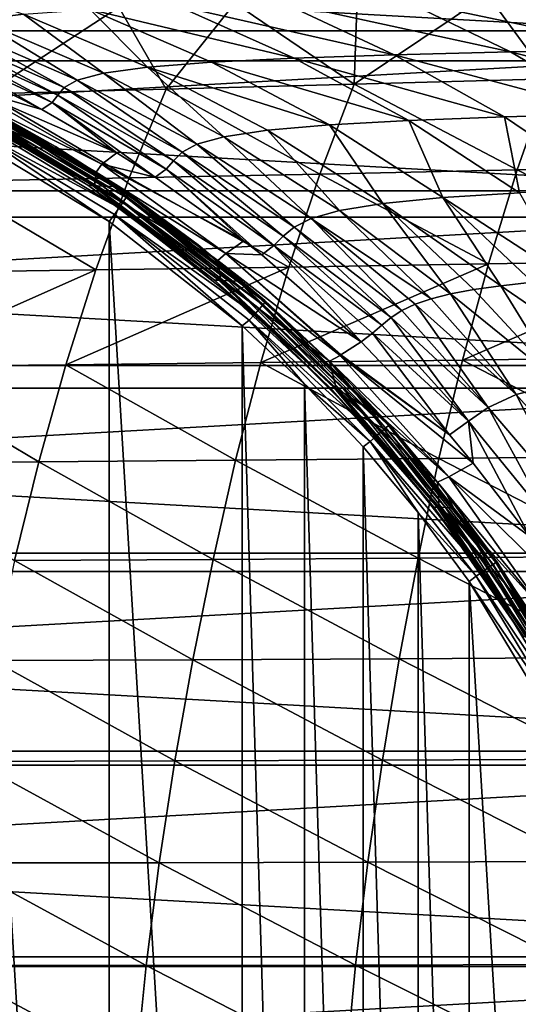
# Model space of a CAD drawing. Header units: metres. Extents: x -23 to 245, y -35 to 23.
# Tile 42 of 166: x 8.37 to 14.24, y 4.44 to 16.04. Entities that reach past the tile are written whole.
import ezdxf

# ---------------------------------------------------------------- set-up
doc = ezdxf.new("R2010")
doc.units = ezdxf.units.M
doc.layers.add('solid_509092_SW0002', color=7, linetype='CONTINUOUS')

msp = doc.modelspace()

# ---------------------------------------------------------------- linework, layer by layer
at = {"layer": 'solid_509092_SW0002'}
for points in [[(-15.912372, 15.907379), (-14.030676, 17.589457), (15.912283, 15.907468)], [(-14.030676, 17.589457), (14.030578, 17.589535), (15.912283, 15.907468)], [(14.649642, 17.246891, 0.016902), (15.912283, 15.907468), (14.030578, 17.589535)], [(13.71886, 17.198599, 150), (-13.718841, 17.198614, 150), (-15.558726, 15.553918, 150)], [(15.558744, 15.553901, 150), (13.71886, 17.198599, 150), (-15.558726, 15.553918, 150)], [(14.386556, 16.937162, 149.97493), (13.71886, 17.198599, 150), (15.558744, 15.553901, 150)], [(8.42064, 16.104198, 227.20932), (7.891707, 16.037626, 224.624588), (6.930343, 16.617311, 227.897858)], [(14.606822, 15.343968, 259.039856), (15.504642, 16.390974, 258.746582), (13.879766, 16.33601, 257.700287)], [(12.783814, 15.627125, 233.680496), (10.22146, 16.206951, 232.246399), (11.454284, 16.245865, 234.662186)], [(12.312699, 15.282296, 257.523041), (12.347558, 16.283846, 256.634827), (10.905212, 16.234484, 255.552795)], [(14.150519, 15.659669, 235.917053), (11.454284, 16.245865, 234.662186), (12.883641, 16.278244, 236.983963)], [(14.150519, 15.659669, 235.917053), (12.783814, 15.627125, 233.680496), (11.454284, 16.245865, 234.662186)], [(12.312699, 15.282296, 257.523041), (13.879766, 16.33601, 257.700287), (12.347558, 16.283846, 256.634827)], [(14.606822, 15.343968, 259.039856), (13.879766, 16.33601, 257.700287), (12.312699, 15.282296, 257.523041)], [(15.696033, 15.685853, 238.049652), (12.883641, 16.278244, 236.983963), (14.496145, 16.305176, 239.19075)], [(15.696033, 15.685853, 238.049652), (14.150519, 15.659669, 235.917053), (12.883641, 16.278244, 236.983963)], [(7.974421, 15.167993, 254.12204), (9.542398, 16.187649, 254.450729), (8.25484, 16.143263, 253.328781)], [(10.099272, 15.223482, 255.8862), (9.542398, 16.187649, 254.450729), (7.974421, 15.167993, 254.12204)], [(9.87724, 15.479198, 226.533905), (8.42064, 16.104198, 227.20932), (9.202992, 16.160231, 229.755905)], [(11.605824, 15.587099, 231.35968), (9.202992, 16.160231, 229.755905), (10.22146, 16.206951, 232.246399)], [(10.630858, 15.538298, 228.97197), (9.87724, 15.479198, 226.533905), (9.202992, 16.160231, 229.755905)], [(11.605824, 15.587099, 231.35968), (10.630858, 15.538298, 228.97197), (9.202992, 16.160231, 229.755905)], [(10.099272, 15.223482, 255.8862), (10.905212, 16.234484, 255.552795), (9.542398, 16.187649, 254.450729)], [(12.312699, 15.282296, 257.523041), (10.905212, 16.234484, 255.552795), (10.099272, 15.223482, 255.8862)], [(12.783814, 15.627125, 233.680496), (11.605824, 15.587099, 231.35968), (10.22146, 16.206951, 232.246399)], [(9.051755, 15.327725, 221.564453), (7.589204, 15.962058, 222.01358), (7.891707, 16.037626, 224.624588)], [(9.35931, 15.408545, 224.061371), (7.891707, 16.037626, 224.624588), (8.42064, 16.104198, 227.20932)], [(9.35931, 15.408545, 224.061371), (9.051755, 15.327725, 221.564453), (7.891707, 16.037626, 224.624588)], [(9.87724, 15.479198, 226.533905), (9.35931, 15.408545, 224.061371), (8.42064, 16.104198, 227.20932)], [(-17.593859, 14.025155), (-15.912372, 15.907379), (17.593781, 14.025252)], [(-15.912372, 15.907379), (15.912283, 15.907468), (17.593781, 14.025252)], [(8.897186, 15.240226, 219.048935), (7.450437, 15.881243, 219.383469), (7.589204, 15.962058, 222.01358)], [(9.051755, 15.327725, 221.564453), (8.897186, 15.240226, 219.048935), (7.589204, 15.962058, 222.01358)], [(8.756496, 15.062881, 213.977188), (7.345265, 15.722798, 214.085968), (7.39442, 15.800002, 216.739227)], [(8.821731, 15.150556, 216.518524), (7.39442, 15.800002, 216.739227), (7.450437, 15.881243, 219.383469)], [(8.821731, 15.150556, 216.518524), (8.756496, 15.062881, 213.977188), (7.39442, 15.800002, 216.739227)], [(8.897186, 15.240226, 219.048935), (8.821731, 15.150556, 216.518524), (7.450437, 15.881243, 219.383469)], [(8.634635, 14.981463, 211.429001), (7.918011, 15.344272, 211.429001), (7.345265, 15.722798, 214.085968)], [(8.756496, 15.062881, 213.977188), (8.634635, 14.981463, 211.429001), (7.345265, 15.722798, 214.085968)], [(15.38785, 14.931082, 234.874756), (12.783814, 15.627125, 233.680496), (14.150519, 15.659669, 235.917053)], [(16.868708, 14.958426, 236.934372), (14.150519, 15.659669, 235.917053), (15.696033, 15.685853, 238.049652)], [(16.868708, 14.958426, 236.934372), (15.38785, 14.931082, 234.874756), (14.150519, 15.659669, 235.917053)], [(15.558744, 15.553901, 150), (-15.558726, 15.553918, 150), (-17.202854, 13.713523, 150)], [(17.202869, 13.713504, 150), (15.558744, 15.553901, 150), (-17.202854, 13.713523, 150)], [(12.954865, 14.853638, 230.49411), (10.630858, 15.538298, 228.97197), (11.605824, 15.587099, 231.35968)], [(14.081107, 14.896533, 232.721878), (11.605824, 15.587099, 231.35968), (12.783814, 15.627125, 233.680496)], [(14.081107, 14.896533, 232.721878), (12.954865, 14.853638, 230.49411), (11.605824, 15.587099, 231.35968)], [(15.38785, 14.931082, 234.874756), (14.081107, 14.896533, 232.721878), (12.783814, 15.627125, 233.680496)], [(10.779195, 14.661231, 223.512009), (9.35931, 15.408545, 224.061371), (9.87724, 15.479198, 226.533905)], [(12.019859, 14.801092, 228.206985), (9.87724, 15.479198, 226.533905), (10.630858, 15.538298, 228.97197)], [(11.290869, 14.737379, 225.875), (10.779195, 14.661231, 223.512009), (9.87724, 15.479198, 226.533905)], [(12.019859, 14.801092, 228.206985), (11.290869, 14.737379, 225.875), (9.87724, 15.479198, 226.533905)], [(12.954865, 14.853638, 230.49411), (12.019859, 14.801092, 228.206985), (10.630858, 15.538298, 228.97197)], [(7.774884, 15.229865, 206.692429), (7.918011, 15.344272, 211.429001), (8.634635, 14.981463, 211.429001)], [(10.285646, 14.478504, 218.722656), (8.897186, 15.240226, 219.048935), (9.051755, 15.327725, 221.564453)], [(10.461362, 14.573873, 221.12645), (9.051755, 15.327725, 221.564453), (9.35931, 15.408545, 224.061371)], [(10.461362, 14.573873, 221.12645), (10.285646, 14.478504, 218.722656), (9.051755, 15.327725, 221.564453)], [(10.779195, 14.661231, 223.512009), (10.461362, 14.573873, 221.12645), (9.35931, 15.408545, 224.061371)], [(14.606822, 15.343968, 259.039856), (12.312699, 15.282296, 257.523041), (14.230676, 14.27143, 259.582092)], [(14.606822, 15.343968, 259.039856), (14.230676, 14.27143, 259.582092), (16.624327, 14.323292, 260.985931)], [(9.341099, 14.340232, 206.692902), (7.735456, 15.13609, 201.950012), (7.774884, 15.229865, 206.692429)], [(7.774884, 15.229865, 206.692429), (8.634635, 14.981463, 211.429001), (9.517385, 14.473357, 211.429001)], [(9.341099, 14.340232, 206.692902), (7.774884, 15.229865, 206.692429), (9.517385, 14.473357, 211.429001)], [(10.099272, 15.223482, 255.8862), (7.974421, 15.167993, 254.12204), (9.664936, 14.177082, 256.42392)], [(10.185747, 14.379295, 216.303284), (8.821731, 15.150556, 216.518524), (8.897186, 15.240226, 219.048935)], [(10.285646, 14.478504, 218.722656), (10.185747, 14.379295, 216.303284), (8.897186, 15.240226, 219.048935)], [(10.099272, 15.223482, 255.8862), (9.664936, 14.177082, 256.42392), (11.908015, 14.222529, 258.06369)], [(12.312699, 15.282296, 257.523041), (10.099272, 15.223482, 255.8862), (11.908015, 14.222529, 258.06369)], [(12.312699, 15.282296, 257.523041), (11.908015, 14.222529, 258.06369), (14.230676, 14.27143, 259.582092)], [(7.974421, 15.167993, 254.12204), (7.509485, 14.13556, 254.655167), (9.664936, 14.177082, 256.42392)], [(7.657526, 15.033926, 193.429367), (7.735456, 15.13609, 201.950012), (9.275186, 14.244525, 201.950043)], [(9.341099, 14.340232, 206.692902), (9.275186, 14.244525, 201.950043), (7.735456, 15.13609, 201.950012)], [(10.100191, 14.280088, 213.871094), (8.756496, 15.062881, 213.977188), (8.821731, 15.150556, 216.518524)], [(10.185747, 14.379295, 216.303284), (10.100191, 14.280088, 213.871094), (8.821731, 15.150556, 216.518524)], [(7.570356, 15.038396, 184.879181), (7.657526, 15.033926, 193.429367), (9.25623, 14.085077, 193.430511)], [(9.175035, 14.089229, 184.880646), (7.570356, 15.038396, 184.879181), (9.25623, 14.085077, 193.430511)], [(7.629272, 15.035373, 176.314896), (7.570356, 15.038396, 184.879181), (9.175035, 14.089229, 184.880646)], [(9.229912, 14.086421, 176.316147), (7.629272, 15.035373, 176.314896), (9.175035, 14.089229, 184.880646)], [(7.762244, 15.028552, 167.743469), (7.629272, 15.035373, 176.314896), (9.229912, 14.086421, 176.316147)], [(9.25623, 14.085077, 193.430511), (7.657526, 15.033926, 193.429367), (9.275186, 14.244525, 201.950043)], [(9.353772, 14.080086, 167.744232), (7.897244, 15.021628, 159.17186), (7.762244, 15.028552, 167.743469)], [(9.353772, 14.080086, 167.744232), (7.762244, 15.028552, 167.743469), (9.229912, 14.086421, 176.316147)], [(7.847235, 14.946342, 150.367065), (7.876787, 15.002727, 150.450012), (9.628341, 13.945234, 150.450012)], [(7.876787, 15.002727, 150.450012), (7.895352, 15.038148, 150.546616), (9.651052, 13.978151, 150.546616)], [(9.628341, 13.945234, 150.450012), (7.876787, 15.002727, 150.450012), (9.651052, 13.978151, 150.546616)], [(7.895352, 15.038148, 150.546616), (7.902892, 15.049543, 150.650131), (8.798063, 14.545334, 150.650146)], [(7.895352, 15.038148, 150.546616), (8.798063, 14.545334, 150.650146), (9.655512, 13.991643, 150.650146)], [(9.651052, 13.978151, 150.546616), (7.895352, 15.038148, 150.546616), (9.655512, 13.991643, 150.650146)], [(8.798063, 14.545334, 150.650146), (7.902892, 15.049543, 150.650131), (7.897244, 15.021628, 159.17186)], [(8.798063, 14.545334, 150.650146), (7.897244, 15.021628, 159.17186), (9.479522, 14.073654, 159.172104)], [(9.353772, 14.080086, 167.744232), (9.479522, 14.073654, 159.172104), (7.897244, 15.021628, 159.17186)], [(9.517385, 14.473357, 211.429001), (8.634635, 14.981463, 211.429001), (8.756496, 15.062881, 213.977188)], [(9.969844, 14.184609, 211.429001), (9.517385, 14.473357, 211.429001), (8.756496, 15.062881, 213.977188)], [(10.100191, 14.280088, 213.871094), (9.969844, 14.184609, 211.429001), (8.756496, 15.062881, 213.977188)], [(7.763859, 14.787261, 150.263535), (7.808715, 14.872846, 150.303467), (9.545064, 13.82454, 150.303467)], [(7.808715, 14.872846, 150.303467), (7.847235, 14.946342, 150.367065), (9.592188, 13.892838, 150.367065)], [(9.545064, 13.82454, 150.303467), (7.808715, 14.872846, 150.303467), (9.592188, 13.892838, 150.367065)], [(9.592188, 13.892838, 150.367065), (7.847235, 14.946342, 150.367065), (9.628341, 13.945234, 150.450012)], [(13.356877, 13.94508, 227.469376), (12.019859, 14.801092, 228.206985), (12.954865, 14.853638, 230.49411)], [(14.255635, 14.002391, 229.658951), (12.954865, 14.853638, 230.49411), (14.081107, 14.896533, 232.721878)], [(14.255635, 14.002391, 229.658951), (13.356877, 13.94508, 227.469376), (12.954865, 14.853638, 230.49411)], [(15.333621, 14.049428, 231.796265), (14.081107, 14.896533, 232.721878), (15.38785, 14.931082, 234.874756)], [(15.333621, 14.049428, 231.796265), (14.255635, 14.002391, 229.658951), (14.081107, 14.896533, 232.721878)], [(7.763859, 14.787261, 150.263535), (9.427562, 13.662889, 150.25), (7.715706, 14.695975, 150.25)], [(9.490188, 13.745008, 150.263535), (9.427562, 13.662889, 150.25), (7.763859, 14.787261, 150.263535)], [(9.490188, 13.745008, 150.263535), (7.763859, 14.787261, 150.263535), (9.545064, 13.82454, 150.303467)], [(12.13888, 13.793925, 222.982971), (10.779195, 14.661231, 223.512009), (11.290869, 14.737379, 225.875)], [(12.648545, 13.876009, 225.240067), (11.290869, 14.737379, 225.875), (12.019859, 14.801092, 228.206985)], [(12.648545, 13.876009, 225.240067), (12.13888, 13.793925, 222.982971), (11.290869, 14.737379, 225.875)], [(13.356877, 13.94508, 227.469376), (12.648545, 13.876009, 225.240067), (12.019859, 14.801092, 228.206985)], [(9.426302, -13.663809, 150.25), (7.713939, -14.696873, 150.25), (7.715706, 14.695975, 150.25)], [(9.426302, -13.663809, 150.25), (7.715706, 14.695975, 150.25), (9.427562, 13.662889, 150.25)], [(11.806353, 13.699894, 220.704865), (10.461362, 14.573873, 221.12645), (10.779195, 14.661231, 223.512009)], [(12.13888, 13.793925, 222.982971), (11.806353, 13.699894, 220.704865), (10.779195, 14.661231, 223.512009)], [(9.655512, 13.991643, 150.650146), (8.798063, 14.545334, 150.650146), (9.479522, 14.073654, 159.172104)], [(11.605124, 13.596824, 218.408783), (10.285646, 14.478504, 218.722656), (10.461362, 14.573873, 221.12645)], [(11.806353, 13.699894, 220.704865), (11.605124, 13.596824, 218.408783), (10.461362, 14.573873, 221.12645)], [(9.341099, 14.340232, 206.692902), (9.517385, 14.473357, 211.429001), (9.969844, 14.184609, 211.429001)], [(11.476738, 13.488524, 216.096283), (10.185747, 14.379295, 216.303284), (10.285646, 14.478504, 218.722656)], [(11.605124, 13.596824, 218.408783), (11.476738, 13.488524, 216.096283), (10.285646, 14.478504, 218.722656)], [(10.802325, 13.28804, 206.693542), (9.275186, 14.244525, 201.950043), (9.341099, 14.340232, 206.692902)], [(9.341099, 14.340232, 206.692902), (9.969844, 14.184609, 211.429001), (11.014523, 13.436337, 211.429001)], [(10.802325, 13.28804, 206.693542), (9.341099, 14.340232, 206.692902), (11.014523, 13.436337, 211.429001)], [(11.014523, 13.436337, 211.429001), (9.969844, 14.184609, 211.429001), (10.100191, 14.280088, 213.871094)], [(11.367386, 13.378505, 213.769089), (10.100191, 14.280088, 213.871094), (10.185747, 14.379295, 216.303284)], [(11.225654, 13.270016, 211.429001), (11.014523, 13.436337, 211.429001), (10.100191, 14.280088, 213.871094)], [(11.367386, 13.378505, 213.769089), (11.225654, 13.270016, 211.429001), (10.100191, 14.280088, 213.871094)], [(11.476738, 13.488524, 216.096283), (11.367386, 13.378505, 213.769089), (10.185747, 14.379295, 216.303284)], [(14.230676, 14.27143, 259.582092), (11.908015, 14.222529, 258.06369), (13.890925, 13.16471, 260.072479)], [(14.230676, 14.27143, 259.582092), (13.890925, 13.16471, 260.072479), (16.309292, 13.206413, 261.476776)], [(16.624327, 14.323292, 260.985931), (14.230676, 14.27143, 259.582092), (16.309292, 13.206413, 261.476776)], [(9.664936, 14.177082, 256.42392), (7.509485, 14.13556, 254.655167), (9.272179, 13.092104, 256.910309)], [(9.25623, 14.085077, 193.430511), (9.275186, 14.244525, 201.950043), (10.706227, 13.203074, 201.950043)], [(9.664936, 14.177082, 256.42392), (9.272179, 13.092104, 256.910309), (11.542289, 13.126443, 258.552673)], [(10.802325, 13.28804, 206.693542), (10.706227, 13.203074, 201.950043), (9.275186, 14.244525, 201.950043)], [(11.908015, 14.222529, 258.06369), (9.664936, 14.177082, 256.42392), (11.542289, 13.126443, 258.552673)], [(11.908015, 14.222529, 258.06369), (11.542289, 13.126443, 258.552673), (13.890925, 13.16471, 260.072479)], [(7.509485, 14.13556, 254.655167), (7.088792, 13.062171, 255.137619), (9.272179, 13.092104, 256.910309)], [(9.175035, 14.089229, 184.880646), (9.25623, 14.085077, 193.430511), (10.742204, 12.969638, 193.431564)], [(10.667079, 12.973431, 184.882019), (9.175035, 14.089229, 184.880646), (10.742204, 12.969638, 193.431564)], [(9.229912, 14.086421, 176.316147), (9.175035, 14.089229, 184.880646), (10.667079, 12.973431, 184.882019)], [(10.717854, 12.970864, 176.317307), (9.229912, 14.086421, 176.316147), (10.667079, 12.973431, 184.882019)], [(9.353772, 14.080086, 167.744232), (9.229912, 14.086421, 176.316147), (10.717854, 12.970864, 176.317307)], [(10.742204, 12.969638, 193.431564), (9.25623, 14.085077, 193.430511), (10.706227, 13.203074, 201.950043)], [(10.832451, 12.965075, 167.744919), (9.479522, 14.073654, 159.172104), (9.353772, 14.080086, 167.744232)], [(10.832451, 12.965075, 167.744919), (9.353772, 14.080086, 167.744232), (10.717854, 12.970864, 176.317307)], [(9.655512, 13.991643, 150.650146), (9.479522, 14.073654, 159.172104), (10.948797, 12.959198, 159.172333)], [(10.832451, 12.965075, 167.744919), (10.948797, 12.959198, 159.172333), (9.479522, 14.073654, 159.172104)], [(-19.053789, 11.966744), (-17.593859, 14.025155), (19.053724, 11.966849)], [(-17.593859, 14.025155), (17.593781, 14.025252), (19.053724, 11.966849)], [(9.592188, 13.892838, 150.367065), (9.628341, 13.945234, 150.450012), (11.238338, 12.682409, 150.450012)], [(9.628341, 13.945234, 150.450012), (9.651052, 13.978151, 150.546616), (11.264889, 12.712316, 150.546616)], [(11.238338, 12.682409, 150.450012), (9.628341, 13.945234, 150.450012), (11.264889, 12.712316, 150.546616)], [(9.651052, 13.978151, 150.546616), (9.655512, 13.991643, 150.650146), (10.475632, 13.388487, 150.650162)], [(9.651052, 13.978151, 150.546616), (10.475632, 13.388487, 150.650162), (11.260642, 12.734227, 150.650162)], [(11.264889, 12.712316, 150.546616), (9.651052, 13.978151, 150.546616), (11.260642, 12.734227, 150.650162)], [(10.475632, 13.388487, 150.650162), (9.655512, 13.991643, 150.650146), (10.948797, 12.959198, 159.172333)], [(13.356877, 13.94508, 227.469376), (14.038452, 12.906285, 225.002945), (12.648545, 13.876009, 225.240067)], [(14.255635, 14.002391, 229.658951), (14.835296, 12.984732, 227.322876), (13.356877, 13.94508, 227.469376)], [(13.356877, 13.94508, 227.469376), (14.835296, 12.984732, 227.322876), (14.408729, 12.947167, 226.162659)], [(13.356877, 13.94508, 227.469376), (14.408729, 12.947167, 226.162659), (14.038452, 12.906285, 225.002945)], [(9.490188, 13.745008, 150.263535), (9.545064, 13.82454, 150.303467), (11.140984, 12.57275, 150.303467)], [(9.545064, 13.82454, 150.303467), (9.592188, 13.892838, 150.367065), (11.196074, 12.634803, 150.367065)], [(11.140984, 12.57275, 150.303467), (9.545064, 13.82454, 150.303467), (11.196074, 12.634803, 150.367065)], [(11.196074, 12.634803, 150.367065), (9.592188, 13.892838, 150.367065), (11.238338, 12.682409, 150.450012)], [(12.648545, 13.876009, 225.240067), (13.446504, 12.810377, 222.603302), (12.13888, 13.793925, 222.982971)], [(12.648545, 13.876009, 225.240067), (14.038452, 12.906285, 225.002945), (13.718841, 12.861072, 223.823486)], [(12.648545, 13.876009, 225.240067), (13.718841, 12.861072, 223.823486), (13.446504, 12.810377, 222.603302)], [(17.202869, 13.713504, 150), (-17.202854, 13.713523, 150), (-18.630348, 11.700855, 150)], [(18.630362, 11.700833, 150), (17.202869, 13.713504, 150), (-18.630348, 11.700855, 150)], [(9.490188, 13.745008, 150.263535), (10.994825, 12.435301, 150.25), (9.427562, 13.662889, 150.25)], [(11.076833, 12.50049, 150.263535), (10.994825, 12.435301, 150.25), (9.490188, 13.745008, 150.263535)], [(11.076833, 12.50049, 150.263535), (9.490188, 13.745008, 150.263535), (11.140984, 12.57275, 150.303467)], [(11.806353, 13.699894, 220.704865), (12.87359, 12.614528, 218.470505), (11.605124, 13.596824, 218.408783)], [(12.13888, 13.793925, 222.982971), (13.217379, 12.753243, 221.321823), (11.806353, 13.699894, 220.704865)], [(11.806353, 13.699894, 220.704865), (13.217379, 12.753243, 221.321823), (13.0275, 12.68814, 219.948456)], [(11.806353, 13.699894, 220.704865), (13.0275, 12.68814, 219.948456), (12.87359, 12.614528, 218.470505)], [(12.13888, 13.793925, 222.982971), (13.446504, 12.810377, 222.603302), (13.217379, 12.753243, 221.321823)], [(10.993501, -12.436426, 150.25), (9.426302, -13.663809, 150.25), (9.427562, 13.662889, 150.25)], [(10.993501, -12.436426, 150.25), (9.427562, 13.662889, 150.25), (10.994825, 12.435301, 150.25)], [(11.605124, 13.596824, 218.408783), (12.747624, 12.532417, 216.878983), (11.476738, 13.488524, 216.096283)], [(11.605124, 13.596824, 218.408783), (12.87359, 12.614528, 218.470505), (12.747624, 12.532417, 216.878983)], [(11.476738, 13.488524, 216.096283), (12.637948, 12.442517, 215.172852), (11.367386, 13.378505, 213.769089)], [(11.476738, 13.488524, 216.096283), (12.747624, 12.532417, 216.878983), (12.637948, 12.442517, 215.172852)], [(11.260642, 12.734227, 150.650162), (10.475632, 13.388487, 150.650162), (10.948797, 12.959198, 159.172333)], [(10.802325, 13.28804, 206.693542), (11.014523, 13.436337, 211.429001), (11.225654, 13.270016, 211.429001)], [(11.367386, 13.378505, 213.769089), (12.392316, 12.245051, 211.429001), (11.225654, 13.270016, 211.429001)], [(11.367386, 13.378505, 213.769089), (12.637948, 12.442517, 215.172852), (12.527751, 12.346219, 213.356918)], [(11.367386, 13.378505, 213.769089), (12.527751, 12.346219, 213.356918), (12.392316, 12.245051, 211.429001)], [(12.144799, 12.085685, 206.710098), (10.706227, 13.203074, 201.950043), (10.802325, 13.28804, 206.693542)], [(10.802325, 13.28804, 206.693542), (11.225654, 13.270016, 211.429001), (12.392316, 12.245051, 211.429001)], [(12.153934, 12.091301, 206.986038), (10.802325, 13.28804, 206.693542), (12.392316, 12.245051, 211.429001)], [(12.153934, 12.091301, 206.986038), (12.144799, 12.085685, 206.710098), (10.802325, 13.28804, 206.693542)], [(11.542289, 13.126443, 258.552673), (8.918216, 11.975266, 257.348328), (11.212777, 12.000532, 258.992889)], [(11.542289, 13.126443, 258.552673), (9.272179, 13.092104, 256.910309), (8.918216, 11.975266, 257.348328)], [(10.742204, 12.969638, 193.431564), (10.706227, 13.203074, 201.950043), (12.019235, 12.019712, 201.949997)], [(12.144799, 12.085685, 206.710098), (12.019235, 12.019712, 201.949997), (10.706227, 13.203074, 201.950043)], [(13.890925, 13.16471, 260.072479), (11.212777, 12.000532, 258.992889), (13.584895, 12.030061, 260.513947)], [(13.890925, 13.16471, 260.072479), (11.542289, 13.126443, 258.552673), (11.212777, 12.000532, 258.992889)], [(16.309292, 13.206413, 261.476776), (13.584895, 12.030061, 260.513947), (16.025579, 12.063362, 261.918671)], [(16.309292, 13.206413, 261.476776), (13.890925, 13.16471, 260.072479), (13.584895, 12.030061, 260.513947)], [(9.272179, 13.092104, 256.910309), (6.709545, 11.954736, 255.572296), (8.918216, 11.975266, 257.348328)], [(9.272179, 13.092104, 256.910309), (7.088792, 13.062171, 255.137619), (6.709545, 11.954736, 255.572296)], [(10.667079, 12.973431, 184.882019), (10.742204, 12.969638, 193.431564), (12.098561, 11.701335, 193.432541)], [(12.029436, 11.704735, 184.883255), (10.667079, 12.973431, 184.882019), (12.098561, 11.701335, 193.432541)], [(10.717854, 12.970864, 176.317307), (10.667079, 12.973431, 184.882019), (12.029436, 11.704735, 184.883255)], [(12.076156, 11.702435, 176.318359), (10.717854, 12.970864, 176.317307), (12.029436, 11.704735, 184.883255)], [(10.832451, 12.965075, 167.744919), (10.717854, 12.970864, 176.317307), (12.076156, 11.702435, 176.318359)], [(12.098561, 11.701335, 193.432541), (10.742204, 12.969638, 193.431564), (12.019235, 12.019712, 201.949997)], [(12.181602, 11.697245, 167.74556), (10.948797, 12.959198, 159.172333), (10.832451, 12.965075, 167.744919)], [(12.181602, 11.697245, 167.74556), (10.832451, 12.965075, 167.744919), (12.076156, 11.702435, 176.318359)], [(11.260642, 12.734227, 150.650162), (10.948797, 12.959198, 159.172333), (12.288656, 11.691977, 159.172531)], [(12.181602, 11.697245, 167.74556), (12.288656, 11.691977, 159.172531), (10.948797, 12.959198, 159.172333)], [(14.743314, 11.760768, 222.720261), (13.718841, 12.861072, 223.823486), (14.038452, 12.906285, 225.002945)], [(15.538848, 11.873767, 225.457413), (14.038452, 12.906285, 225.002945), (14.408729, 12.947167, 226.162659)], [(15.538848, 11.873767, 225.457413), (14.743314, 11.760768, 222.720261), (14.038452, 12.906285, 225.002945)], [(14.218186, 11.625837, 219.947479), (13.217379, 12.753243, 221.321823), (13.446504, 12.810377, 222.603302)], [(14.743314, 11.760768, 222.720261), (13.446504, 12.810377, 222.603302), (13.718841, 12.861072, 223.823486)], [(14.743314, 11.760768, 222.720261), (14.218186, 11.625837, 219.947479), (13.446504, 12.810377, 222.603302)], [(11.196074, 12.634803, 150.367065), (11.238338, 12.682409, 150.450012), (12.683776, 11.234749, 150.450012)], [(11.238338, 12.682409, 150.450012), (11.264889, 12.712316, 150.546616), (12.713718, 11.26126, 150.546616)], [(12.683776, 11.234749, 150.450012), (11.238338, 12.682409, 150.450012), (12.713718, 11.26126, 150.546616)], [(12.009556, 12.029275, 150.650177), (11.260642, 12.734227, 150.650162), (12.288656, 11.691977, 159.172531)], [(11.264889, 12.712316, 150.546616), (11.260642, 12.734227, 150.650162), (12.009556, 12.029275, 150.650177)], [(11.264889, 12.712316, 150.546616), (12.009556, 12.029275, 150.650177), (12.718469, 11.276394, 150.650177)], [(12.713718, 11.26126, 150.546616), (11.264889, 12.712316, 150.546616), (12.718469, 11.276394, 150.650177)], [(13.888884, 11.47396, 217.141769), (12.87359, 12.614528, 218.470505), (13.0275, 12.68814, 219.948456)], [(14.218186, 11.625837, 219.947479), (13.0275, 12.68814, 219.948456), (13.217379, 12.753243, 221.321823)], [(14.218186, 11.625837, 219.947479), (13.888884, 11.47396, 217.141769), (13.0275, 12.68814, 219.948456)], [(11.076833, 12.50049, 150.263535), (11.140984, 12.57275, 150.303467), (12.57399, 11.137541, 150.303467)], [(11.140984, 12.57275, 150.303467), (11.196074, 12.634803, 150.367065), (12.636115, 11.192548, 150.367065)], [(12.57399, 11.137541, 150.303467), (11.140984, 12.57275, 150.303467), (12.636115, 11.192548, 150.367065)], [(12.636115, 11.192548, 150.367065), (11.196074, 12.634803, 150.367065), (12.683776, 11.234749, 150.450012)], [(13.657247, 11.312257, 214.302429), (12.637948, 12.442517, 215.172852), (12.747624, 12.532417, 216.878983)], [(13.888884, 11.47396, 217.141769), (12.747624, 12.532417, 216.878983), (12.87359, 12.614528, 218.470505)], [(13.888884, 11.47396, 217.141769), (13.657247, 11.312257, 214.302429), (12.747624, 12.532417, 216.878983)], [(11.725923, -11.747222, 150.25), (10.993501, -12.436426, 150.25), (10.994825, 12.435301, 150.25)], [(11.076833, 12.50049, 150.263535), (11.7266, 11.746538, 150.25), (10.994825, 12.435301, 150.25)], [(11.725923, -11.747222, 150.25), (10.994825, 12.435301, 150.25), (11.7266, 11.746538, 150.25)], [(12.501645, 11.073484, 150.263535), (11.7266, 11.746538, 150.25), (11.076833, 12.50049, 150.263535)], [(12.501645, 11.073484, 150.263535), (11.076833, 12.50049, 150.263535), (12.57399, 11.137541, 150.303467)], [(13.657247, 11.312257, 214.302429), (12.527751, 12.346219, 213.356918), (12.637948, 12.442517, 215.172852)], [(13.433378, 11.148472, 211.429001), (12.392316, 12.245051, 211.429001), (12.527751, 12.346219, 213.356918)], [(13.657247, 11.312257, 214.302429), (13.433378, 11.148472, 211.429001), (12.527751, 12.346219, 213.356918)], [(12.153934, 12.091301, 206.986038), (12.392316, 12.245051, 211.429001), (13.433378, 11.148472, 211.429001)], [(13.425302, 10.654245, 206.691711), (12.019235, 12.019712, 201.949997), (12.144799, 12.085685, 206.710098)], [(12.153934, 12.091301, 206.986038), (13.433378, 11.148472, 211.429001), (12.144799, 12.085685, 206.710098)], [(12.144799, 12.085685, 206.710098), (13.433378, 11.148472, 211.429001), (13.713765, 10.816965, 211.429001)], [(13.425302, 10.654245, 206.691711), (12.144799, 12.085685, 206.710098), (13.713765, 10.816965, 211.429001)], [(16.025579, 12.063362, 261.918671), (13.584895, 12.030061, 260.513947), (15.770548, 10.899511, 262.314423)], [(-20.27384, 9.758122), (-19.053789, 11.966744), (20.273788, 9.758232)], [(-19.053789, 11.966744), (19.053724, 11.966849), (20.273788, 9.758232)], [(6.709545, 11.954736, 255.572296), (6.368857, 10.81958, 255.962112), (8.600191, 10.832682, 257.740845)], [(8.918216, 11.975266, 257.348328), (6.709545, 11.954736, 255.572296), (8.600191, 10.832682, 257.740845)], [(8.918216, 11.975266, 257.348328), (8.600191, 10.832682, 257.740845), (10.916675, 10.850681, 259.387207)], [(11.212777, 12.000532, 258.992889), (8.918216, 11.975266, 257.348328), (10.916675, 10.850681, 259.387207)], [(11.212777, 12.000532, 258.992889), (10.916675, 10.850681, 259.387207), (13.30985, 10.873116, 260.909332)], [(13.584895, 12.030061, 260.513947), (11.212777, 12.000532, 258.992889), (13.30985, 10.873116, 260.909332)], [(12.718469, 11.276394, 150.650177), (12.009556, 12.029275, 150.650177), (12.288656, 11.691977, 159.172531)], [(12.098561, 11.701335, 193.432541), (12.019235, 12.019712, 201.949997), (12.677036, 11.322742, 201.950012)], [(13.425302, 10.654245, 206.691711), (12.677036, 11.322742, 201.950012), (12.019235, 12.019712, 201.949997)], [(13.584895, 12.030061, 260.513947), (13.30985, 10.873116, 260.909332), (15.770548, 10.899511, 262.314423)], [(12.418392, -11.01183, 150.25), (11.725923, -11.747222, 150.25), (11.7266, 11.746538, 150.25)], [(12.418392, -11.01183, 150.25), (11.7266, 11.746538, 150.25), (12.419156, 11.010953, 150.25)], [(12.501645, 11.073484, 150.263535), (12.419156, 11.010953, 150.25), (11.7266, 11.746538, 150.25)], [(15.274354, 10.438229, 219.60939), (14.218186, 11.625837, 219.947479), (14.743314, 11.760768, 222.720261)], [(18.630362, 11.700833, 150), (-18.630348, 11.700855, 150), (-19.823292, 9.541313, 150)], [(19.823303, 9.541289, 150), (18.630362, 11.700833, 150), (-19.823292, 9.541313, 150)], [(12.029436, 11.704735, 184.883255), (12.098561, 11.701335, 193.432541), (13.310516, 10.296762, 193.433395)], [(13.247146, 10.299737, 184.884369), (12.029436, 11.704735, 184.883255), (13.310516, 10.296762, 193.433395)], [(12.076156, 11.702435, 176.318359), (12.029436, 11.704735, 184.883255), (13.247146, 10.299737, 184.884369)], [(13.289975, 10.297724, 176.319305), (12.076156, 11.702435, 176.318359), (13.247146, 10.299737, 184.884369)], [(12.181602, 11.697245, 167.74556), (12.076156, 11.702435, 176.318359), (13.289975, 10.297724, 176.319305)], [(12.098561, 11.701335, 193.432541), (12.677036, 11.322742, 201.950012), (13.293766, 10.590973, 201.950027)], [(13.310516, 10.296762, 193.433395), (12.098561, 11.701335, 193.432541), (13.293766, 10.590973, 201.950027)], [(13.386642, 10.293181, 167.746124), (12.288656, 11.691977, 159.172531), (12.181602, 11.697245, 167.74556)], [(13.386642, 10.293181, 167.746124), (12.181602, 11.697245, 167.74556), (13.289975, 10.297724, 176.319305)], [(12.718469, 11.276394, 150.650177), (12.288656, 11.691977, 159.172531), (13.484784, 10.288571, 159.172714)], [(13.386642, 10.293181, 167.746124), (13.484784, 10.288571, 159.172714), (12.288656, 11.691977, 159.172531)], [(14.902045, 10.285576, 216.919357), (13.888884, 11.47396, 217.141769), (14.218186, 11.625837, 219.947479)], [(15.274354, 10.438229, 219.60939), (14.902045, 10.285576, 216.919357), (14.218186, 11.625837, 219.947479)], [(14.628051, 10.121992, 214.193375), (13.657247, 11.312257, 214.302429), (13.888884, 11.47396, 217.141769)], [(14.902045, 10.285576, 216.919357), (14.628051, 10.121992, 214.193375), (13.888884, 11.47396, 217.141769)], [(13.425302, 10.654245, 206.691711), (13.293766, 10.590973, 201.950027), (12.677036, 11.322742, 201.950012)], [(12.683776, 11.234749, 150.450012), (12.713718, 11.26126, 150.546616), (13.97875, 9.647582, 150.546616)], [(12.713718, 11.26126, 150.546616), (12.718469, 11.276394, 150.650177), (13.381269, 10.481518, 150.650177)], [(13.97875, 9.647582, 150.546616), (12.713718, 11.26126, 150.546616), (13.381269, 10.481518, 150.650177)], [(13.381269, 10.481518, 150.650177), (12.718469, 11.276394, 150.650177), (13.484784, 10.288571, 159.172714)], [(13.713765, 10.816965, 211.429001), (13.433378, 11.148472, 211.429001), (13.657247, 11.312257, 214.302429)], [(14.379815, 9.954062, 211.429001), (13.713765, 10.816965, 211.429001), (13.657247, 11.312257, 214.302429)], [(14.628051, 10.121992, 214.193375), (14.379815, 9.954062, 211.429001), (13.657247, 11.312257, 214.302429)], [(12.501645, 11.073484, 150.263535), (12.57399, 11.137541, 150.303467), (13.82524, 9.541442, 150.303467)], [(12.57399, 11.137541, 150.303467), (12.636115, 11.192548, 150.367065), (13.893493, 9.588633, 150.367065)], [(13.82524, 9.541442, 150.303467), (12.57399, 11.137541, 150.303467), (13.893493, 9.588633, 150.367065)], [(12.636115, 11.192548, 150.367065), (12.683776, 11.234749, 150.450012), (13.945855, 9.624838, 150.450012)], [(13.893493, 9.588633, 150.367065), (12.636115, 11.192548, 150.367065), (13.945855, 9.624838, 150.450012)], [(13.945855, 9.624838, 150.450012), (12.683776, 11.234749, 150.450012), (13.97875, 9.647582, 150.546616)], [(12.501645, 11.073484, 150.263535), (13.066325, 10.234817, 150.25), (12.419156, 11.010953, 150.25)], [(13.745761, 9.486487, 150.263535), (13.066325, 10.234817, 150.25), (12.501645, 11.073484, 150.263535)], [(13.745761, 9.486487, 150.263535), (12.501645, 11.073484, 150.263535), (13.82524, 9.541442, 150.303467)], [(13.065542, -10.23581, 150.25), (12.418392, -11.01183, 150.25), (12.419156, 11.010953, 150.25)], [(13.065542, -10.23581, 150.25), (12.419156, 11.010953, 150.25), (13.066325, 10.234817, 150.25)], [(8.600191, 10.832682, 257.740845), (6.368857, 10.81958, 255.962112), (8.31525, 9.669865, 258.090851)], [(8.600191, 10.832682, 257.740845), (8.31525, 9.669865, 258.090851), (10.651196, 9.68216, 259.738586)], [(10.916675, 10.850681, 259.387207), (8.600191, 10.832682, 257.740845), (10.651196, 9.68216, 259.738586)], [(10.916675, 10.850681, 259.387207), (10.651196, 9.68216, 259.738586), (13.063092, 9.698898, 261.261475)], [(13.30985, 10.873116, 260.909332), (10.916675, 10.850681, 259.387207), (13.063092, 9.698898, 261.261475)], [(13.30985, 10.873116, 260.909332), (13.063092, 9.698898, 261.261475), (15.541604, 9.719625, 262.66684)], [(15.770548, 10.899511, 262.314423), (13.30985, 10.873116, 260.909332), (15.541604, 9.719625, 262.66684)], [(13.425302, 10.654245, 206.691711), (13.713765, 10.816965, 211.429001), (14.379815, 9.954062, 211.429001)], [(14.536559, 9.090574, 206.689148), (13.293766, 10.590973, 201.950027), (13.425302, 10.654245, 206.691711)], [(13.310516, 10.296762, 193.433395), (13.293766, 10.590973, 201.950027), (13.867823, 9.827088, 201.950043)], [(14.536559, 9.090574, 206.689148), (13.867823, 9.827088, 201.950043), (13.293766, 10.590973, 201.950027)], [(13.425302, 10.654245, 206.691711), (14.379815, 9.954062, 211.429001), (14.868932, 9.239291, 211.429001)], [(14.536559, 9.090574, 206.689148), (13.425302, 10.654245, 206.691711), (14.868932, 9.239291, 211.429001)], [(13.993654, 9.649924, 150.650177), (13.381269, 10.481518, 150.650177), (13.484784, 10.288571, 159.172714)], [(13.97875, 9.647582, 150.546616), (13.381269, 10.481518, 150.650177), (13.993654, 9.649924, 150.650177)], [(13.663795, -9.423692, 150.25), (13.065542, -10.23581, 150.25), (13.066325, 10.234817, 150.25)], [(13.663795, -9.423692, 150.25), (13.066325, 10.234817, 150.25), (13.664433, 9.422766, 150.25)], [(13.745761, 9.486487, 150.263535), (13.664433, 9.422766, 150.25), (13.066325, 10.234817, 150.25)], [(13.247146, 10.299737, 184.884369), (13.310516, 10.296762, 193.433395), (14.363308, 8.772548, 193.434143)], [(14.305278, 8.77507, 184.88533), (13.247146, 10.299737, 184.884369), (14.363308, 8.772548, 193.434143)], [(13.289975, 10.297724, 176.319305), (13.247146, 10.299737, 184.884369), (14.305278, 8.77507, 184.88533)], [(14.344498, 8.773363, 176.320129), (13.289975, 10.297724, 176.319305), (14.305278, 8.77507, 184.88533)], [(13.386642, 10.293181, 167.746124), (13.289975, 10.297724, 176.319305), (14.344498, 8.773363, 176.320129)], [(13.310516, 10.296762, 193.433395), (13.867823, 9.827088, 201.950043), (14.397416, 9.034081, 201.950058)], [(14.363308, 8.772548, 193.434143), (13.310516, 10.296762, 193.433395), (14.397416, 9.034081, 201.950058)], [(14.433019, 8.769511, 167.746628), (13.484784, 10.288571, 159.172714), (13.386642, 10.293181, 167.746124)], [(14.433019, 8.769511, 167.746628), (13.386642, 10.293181, 167.746124), (14.344498, 8.773363, 176.320129)], [(13.993654, 9.649924, 150.650177), (13.484784, 10.288571, 159.172714), (14.522892, 8.7656, 159.172882)], [(14.433019, 8.769511, 167.746628), (14.522892, 8.7656, 159.172882), (13.484784, 10.288571, 159.172714)], [(-21.239103, 7.426245), (-20.27384, 9.758122), (21.239061, 7.426363)], [(-20.27384, 9.758122), (20.273788, 9.758232), (21.239061, 7.426363)], [(14.536559, 9.090574, 206.689148), (14.397416, 9.034081, 201.950058), (13.867823, 9.827088, 201.950043)], [(8.31525, 9.669865, 258.090851), (8.060556, 8.492304, 258.401367), (10.413575, 8.500216, 260.049988)], [(10.651196, 9.68216, 259.738586), (8.31525, 9.669865, 258.090851), (10.413575, 8.500216, 260.049988)], [(10.651196, 9.68216, 259.738586), (10.413575, 8.500216, 260.049988), (12.841944, 8.512403, 261.573334)], [(13.063092, 9.698898, 261.261475), (10.651196, 9.68216, 259.738586), (12.841944, 8.512403, 261.573334)], [(13.063092, 9.698898, 261.261475), (12.841944, 8.512403, 261.573334), (15.336173, 8.52844, 262.978699)], [(15.541604, 9.719625, 262.66684), (13.063092, 9.698898, 261.261475), (15.336173, 8.52844, 262.978699)], [(13.945855, 9.624838, 150.450012), (13.97875, 9.647582, 150.546616), (15.040979, 7.893231, 150.546616)], [(13.97875, 9.647582, 150.546616), (13.993654, 9.649924, 150.650177), (14.551322, 8.788263, 150.650177)], [(13.97875, 9.647582, 150.546616), (14.551322, 8.788263, 150.650177), (15.052675, 7.900186, 150.650177)], [(15.040979, 7.893231, 150.546616), (13.97875, 9.647582, 150.546616), (15.052675, 7.900186, 150.650177)], [(14.551322, 8.788263, 150.650177), (13.993654, 9.649924, 150.650177), (14.522892, 8.7656, 159.172882)], [(19.823303, 9.541289, 150), (-19.823292, 9.541313, 150), (-20.767111, 7.261254, 150)], [(20.767118, 7.261229, 150), (19.823303, 9.541289, 150), (-20.767111, 7.261254, 150)], [(13.745761, 9.486487, 150.263535), (13.82524, 9.541442, 150.303467), (14.875743, 7.80647, 150.303467)], [(13.82524, 9.541442, 150.303467), (13.893493, 9.588633, 150.367065), (14.949209, 7.845045, 150.367065)], [(14.875743, 7.80647, 150.303467), (13.82524, 9.541442, 150.303467), (14.949209, 7.845045, 150.367065)], [(13.893493, 9.588633, 150.367065), (13.945855, 9.624838, 150.450012), (15.005571, 7.87464, 150.450012)], [(14.949209, 7.845045, 150.367065), (13.893493, 9.588633, 150.367065), (15.005571, 7.87464, 150.450012)], [(15.005571, 7.87464, 150.450012), (13.945855, 9.624838, 150.450012), (15.040979, 7.893231, 150.546616)], [(14.698277, -7.714807, 150.25), (13.663795, -9.423692, 150.25), (13.664433, 9.422766, 150.25)], [(14.790192, 7.761549, 150.263535), (13.664433, 9.422766, 150.25), (13.745761, 9.486487, 150.263535)], [(14.698277, -7.714807, 150.25), (13.664433, 9.422766, 150.25), (14.698643, 7.714093, 150.25)], [(14.790192, 7.761549, 150.263535), (14.698643, 7.714093, 150.25), (13.664433, 9.422766, 150.25)], [(14.790192, 7.761549, 150.263535), (13.745761, 9.486487, 150.263535), (14.875743, 7.80647, 150.303467)], [(8.060556, 8.492304, 258.401367), (7.834221, 7.304539, 258.674561), (10.201988, 7.309164, 260.323669)], [(10.413575, 8.500216, 260.049988), (8.060556, 8.492304, 258.401367), (10.201988, 7.309164, 260.323669)], [(10.413575, 8.500216, 260.049988), (10.201988, 7.309164, 260.323669), (12.644657, 7.317719, 261.847076)], [(12.841944, 8.512403, 261.573334), (10.413575, 8.500216, 260.049988), (12.644657, 7.317719, 261.847076)], [(12.841944, 8.512403, 261.573334), (12.644657, 7.317719, 261.847076), (15.152596, 7.329827, 263.252197)], [(15.336173, 8.52844, 262.978699), (12.841944, 8.512403, 261.573334), (15.152596, 7.329827, 263.252197)], [(-21.937191, 5.000778), (-21.239103, 7.426245), (21.937164, 5.000894)], [(-21.239103, 7.426245), (21.239061, 7.426363), (21.937164, 5.000894)], [(10.201988, 7.309164, 260.323669), (7.834221, 7.304539, 258.674561), (10.017845, 6.109658, 260.558563)], [(10.201988, 7.309164, 260.323669), (10.017845, 6.109658, 260.558563), (12.472617, 6.115385, 262.081757)], [(12.644657, 7.317719, 261.847076), (10.201988, 7.309164, 260.323669), (12.472617, 6.115385, 262.081757)], [(12.644657, 7.317719, 261.847076), (12.472617, 6.115385, 262.081757), (14.992219, 6.124229, 263.486389)], [(15.152596, 7.329827, 263.252197), (12.644657, 7.317719, 261.847076), (14.992219, 6.124229, 263.486389)], [(20.767118, 7.261229, 150), (-20.767111, 7.261254, 150), (-21.44969, 4.889684, 150)], [(21.449696, 4.889658, 150), (20.767118, 7.261229, 150), (-21.44969, 4.889684, 150)], [(7.834221, 7.304539, 258.674561), (7.637666, 6.10737, 258.909332), (10.017845, 6.109658, 260.558563)], [(7.637666, 6.10737, 258.909332), (7.473211, 4.900684, 259.10376), (9.863454, 4.901455, 260.752869)], [(10.017845, 6.109658, 260.558563), (7.637666, 6.10737, 258.909332), (9.863454, 4.901455, 260.752869)], [(10.017845, 6.109658, 260.558563), (9.863454, 4.901455, 260.752869), (12.328091, 4.905064, 262.275726)], [(12.472617, 6.115385, 262.081757), (10.017845, 6.109658, 260.558563), (12.328091, 4.905064, 262.275726)], [(12.472617, 6.115385, 262.081757), (12.328091, 4.905064, 262.275726), (14.857249, 4.911247, 263.679779)], [(14.992219, 6.124229, 263.486389), (12.472617, 6.115385, 262.081757), (14.857249, 4.911247, 263.679779)], [(-22.359222, 2.512454), (-21.937191, 5.000778), (22.359215, 2.512528)], [(-21.937191, 5.000778), (21.937164, 5.000894), (22.359215, 2.512528)], [(21.449696, 4.889658, 150), (-21.44969, 4.889684, 150), (-21.862349, 2.456646, 150)], [(21.86235, 2.456628, 150), (21.449696, 4.889658, 150), (-21.862349, 2.456646, 150)], [(7.473211, 4.900684, 259.10376), (7.343191, 3.684387, 259.256042), (9.741135, 3.684333, 260.904907)], [(9.863454, 4.901455, 260.752869), (7.473211, 4.900684, 259.10376), (9.741135, 3.684333, 260.904907)], [(9.863454, 4.901455, 260.752869), (9.741135, 3.684333, 260.904907), (12.213365, 3.686438, 262.427338)], [(12.328091, 4.905064, 262.275726), (9.863454, 4.901455, 260.752869), (12.213365, 3.686438, 262.427338)], [(12.328091, 4.905064, 262.275726), (12.213365, 3.686438, 262.427338), (14.749915, 3.690504, 263.830872)], [(14.857249, 4.911247, 263.679779), (12.328091, 4.905064, 262.275726), (14.749915, 3.690504, 263.830872)]]:
    msp.add_3dface(points, dxfattribs=at)

doc.saveas('drawing.dxf')
